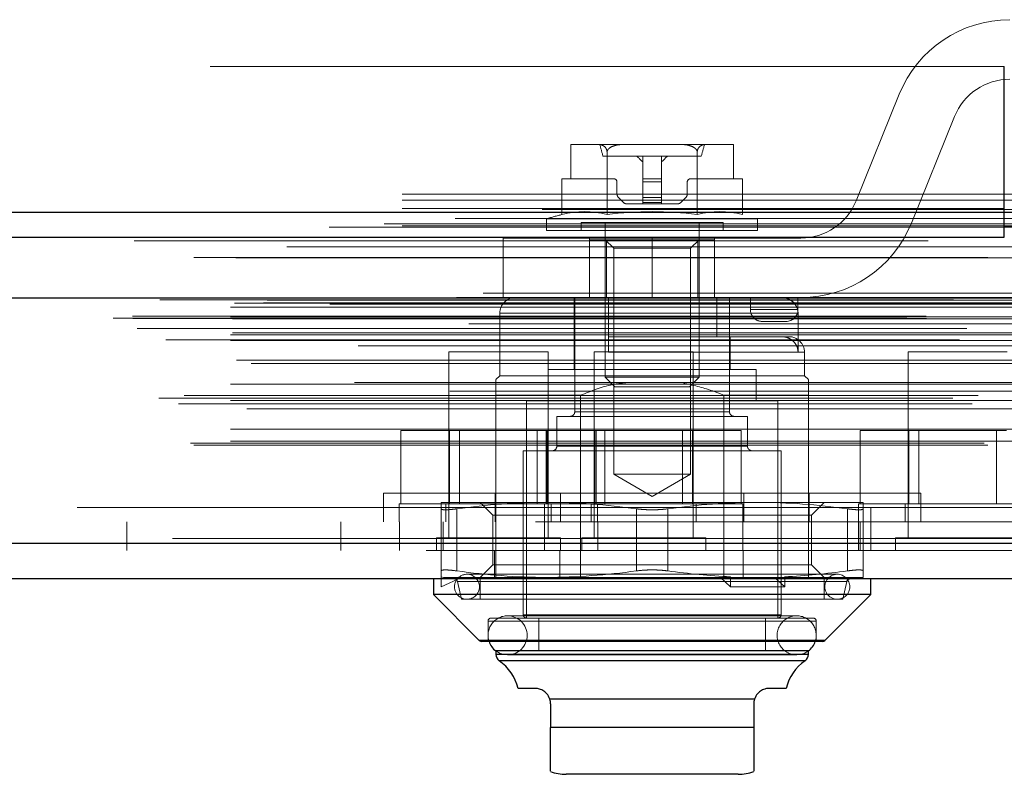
# Model space of a CAD drawing. Header units: inches. Extents: x 0.2 to 10.8, y 0.2 to 8.2.
# Tile 132 of 176: x 4.7437 to 4.8678, y 6.6413 to 6.7363. Entities that reach past the tile are written whole.
import ezdxf

# ---------------------------------------------------------------- set-up
doc = ezdxf.new("R2010")
doc.units = ezdxf.units.IN
doc.header["$MEASUREMENT"] = 0
doc.linetypes.add('HIDDEN', pattern=[0.07500000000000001, 0.05, -0.025])

msp = doc.modelspace()

# ---------------------------------------------------------------- linework, layer by layer
at = {"color": 7, "linetype": 'HIDDEN', "lineweight": 18}
for p, q in [((4.867725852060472, 6.730473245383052), (3.191925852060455, 6.730473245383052)), ((4.867680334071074, 6.714373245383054), (4.867680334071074, 6.730473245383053)), ((4.867725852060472, 6.730473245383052), (4.867725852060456, 6.714373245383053)), ((4.854530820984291, 6.726973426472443), (4.849097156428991, 6.713537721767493)), ((4.856050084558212, 6.710725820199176), (4.861483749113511, 6.724161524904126)), ((4.813166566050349, 6.720640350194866), (4.813166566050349, 6.71631025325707)), ((4.813220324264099, 6.720640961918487), (4.813201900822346, 6.720640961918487)), ((4.813220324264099, 6.720640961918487), (4.813201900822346, 6.720640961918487)), ((4.813220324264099, 6.720640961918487), (4.813201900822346, 6.720640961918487)), ((4.816522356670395, 6.720640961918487), (4.813220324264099, 6.720640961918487)), ((4.820093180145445, 6.720640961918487), (4.816522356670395, 6.720640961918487)), ((4.826697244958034, 6.720640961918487), (4.820093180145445, 6.720640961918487)), ((4.830268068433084, 6.720640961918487), (4.826697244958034, 6.720640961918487)), ((4.833570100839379, 6.720640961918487), (4.830268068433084, 6.720640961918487)), ((4.833588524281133, 6.720640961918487), (4.833570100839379, 6.720640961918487)), ((4.833588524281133, 6.720640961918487), (4.833570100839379, 6.720640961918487)), ((4.833588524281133, 6.720640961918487), (4.833570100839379, 6.720640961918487)), ((4.83362385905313, 6.71631025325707), (4.83362385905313, 6.720640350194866)), ((4.829585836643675, 6.719164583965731), (4.817204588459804, 6.719164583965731)), ((4.817712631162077, 6.711812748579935), (4.817712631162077, 6.719694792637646)), ((4.822214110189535, 6.719164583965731), (4.822214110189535, 6.71631025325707)), ((4.824576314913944, 6.719164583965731), (4.824576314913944, 6.71631025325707)), ((4.829077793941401, 6.711812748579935), (4.829077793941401, 6.719694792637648)), ((4.812030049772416, 6.711812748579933), (4.812030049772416, 6.71631025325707)), ((4.813166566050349, 6.71631025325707), (4.812030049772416, 6.71631025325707)), ((4.81857237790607, 6.71631025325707), (4.813166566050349, 6.71631025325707)), ((4.818966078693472, 6.714389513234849), (4.818966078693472, 6.715916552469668)), ((4.822214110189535, 6.71631025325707), (4.824576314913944, 6.71631025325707)), ((4.822214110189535, 6.71631025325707), (4.822214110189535, 6.715916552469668)), ((4.822214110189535, 6.715916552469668), (4.824576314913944, 6.715916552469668)), ((4.822214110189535, 6.715916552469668), (4.824576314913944, 6.715916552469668)), ((4.822214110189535, 6.715916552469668), (4.824576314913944, 6.715916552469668)), ((4.822214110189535, 6.715916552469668), (4.824576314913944, 6.715916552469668)), ((4.822214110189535, 6.715916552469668), (4.824576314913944, 6.715916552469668)), ((4.822214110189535, 6.715916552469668), (4.822214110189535, 6.714389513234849)), ((4.822214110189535, 6.715916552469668), (4.824576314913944, 6.715916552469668)), ((4.824576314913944, 6.71631025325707), (4.824576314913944, 6.715916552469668)), ((4.824576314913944, 6.715916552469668), (4.824576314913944, 6.714389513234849)), ((4.827824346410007, 6.715916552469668), (4.827824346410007, 6.714389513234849)), ((4.83362385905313, 6.71631025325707), (4.828218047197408, 6.71631025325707)), ((4.834760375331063, 6.71631025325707), (4.83362385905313, 6.71631025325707)), ((4.834760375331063, 6.711812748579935), (4.834760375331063, 6.71631025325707)), ((3.191925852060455, 6.714373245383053), (4.867725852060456, 6.714373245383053)), ((3.191925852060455, 6.714373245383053), (4.867725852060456, 6.714373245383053)), ((3.191971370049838, 6.714373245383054), (4.867680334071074, 6.714373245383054)), ((3.191971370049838, 6.714373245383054), (4.867680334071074, 6.714373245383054)), ((3.191971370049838, 6.714373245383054), (4.867680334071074, 6.714373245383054)), ((3.191971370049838, 6.714373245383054), (4.867680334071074, 6.714373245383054)), ((4.822214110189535, 6.714389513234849), (4.824576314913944, 6.714389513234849)), ((4.822214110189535, 6.714389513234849), (4.824576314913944, 6.714389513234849)), ((4.822214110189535, 6.714389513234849), (4.824576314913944, 6.714389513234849)), ((4.822214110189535, 6.714389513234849), (4.824576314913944, 6.714389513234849)), ((4.822214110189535, 6.714389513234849), (4.822214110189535, 6.713971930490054)), ((4.822214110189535, 6.714389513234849), (4.824576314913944, 6.714389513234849)), ((4.822214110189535, 6.714389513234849), (4.824576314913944, 6.714389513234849)), ((4.824576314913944, 6.714389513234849), (4.824576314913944, 6.713971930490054)), ((4.867680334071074, 6.708973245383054), (4.867680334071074, 6.714373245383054)), ((4.867680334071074, 6.714373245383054), (4.869180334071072, 6.714373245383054)), ((4.867725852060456, 6.714373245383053), (4.867725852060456, 6.713612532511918)), ((3.191925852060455, 6.713612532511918), (4.867725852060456, 6.713612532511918)), ((4.819777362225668, 6.713333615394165), (4.819139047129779, 6.713971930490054)), ((4.822214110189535, 6.713160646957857), (4.820194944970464, 6.713160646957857)), ((4.822214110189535, 6.713971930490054), (4.824576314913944, 6.713971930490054)), ((4.822214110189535, 6.713971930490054), (4.824576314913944, 6.713971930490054)), ((4.822214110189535, 6.713971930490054), (4.824576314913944, 6.713971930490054)), ((4.822214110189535, 6.713971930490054), (4.824576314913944, 6.713971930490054)), ((4.822214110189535, 6.713971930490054), (4.824576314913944, 6.713971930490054)), ((4.822214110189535, 6.713971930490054), (4.822214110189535, 6.713333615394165)), ((4.822214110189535, 6.713971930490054), (4.824576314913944, 6.713971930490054)), ((4.822214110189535, 6.713333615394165), (4.824576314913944, 6.713333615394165)), ((4.822214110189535, 6.713333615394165), (4.824576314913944, 6.713333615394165)), ((4.822214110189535, 6.713333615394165), (4.824576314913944, 6.713333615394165)), ((4.822214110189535, 6.713333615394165), (4.824576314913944, 6.713333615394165)), ((4.822214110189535, 6.713333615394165), (4.824576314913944, 6.713333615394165)), ((4.822214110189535, 6.713333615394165), (4.822214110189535, 6.713160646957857)), ((4.822214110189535, 6.713333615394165), (4.824576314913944, 6.713333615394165)), ((4.822214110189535, 6.713160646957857), (4.824576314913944, 6.713160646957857)), ((4.824576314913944, 6.713971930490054), (4.824576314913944, 6.713333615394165)), ((4.824576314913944, 6.713333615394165), (4.824576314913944, 6.713160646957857)), ((4.826595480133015, 6.713160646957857), (4.824576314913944, 6.713160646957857)), ((4.827651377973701, 6.713971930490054), (4.827013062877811, 6.713333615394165)), ((4.867725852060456, 6.713612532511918), (4.911137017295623, 6.713612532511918)), ((4.867725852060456, 6.712091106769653), (4.867725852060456, 6.713612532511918)), ((3.191925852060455, 6.712573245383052), (4.867725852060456, 6.712573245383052)), ((4.889617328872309, 6.710659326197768), (3.170028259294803, 6.710659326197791)), ((3.191925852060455, 6.710402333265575), (4.867725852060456, 6.710402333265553)), ((4.836682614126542, 6.711279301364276), (4.810107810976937, 6.711279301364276)), ((4.810107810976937, 6.711279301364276), (4.810107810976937, 6.709814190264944)), ((4.832351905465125, 6.710798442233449), (4.814438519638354, 6.710798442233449)), ((4.814438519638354, 6.710798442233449), (4.814438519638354, 6.709814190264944)), ((4.817489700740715, 6.710798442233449), (4.817489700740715, 6.691336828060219)), ((4.829300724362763, 6.691336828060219), (4.829300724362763, 6.710798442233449)), ((4.832351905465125, 6.709814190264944), (4.832351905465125, 6.710798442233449)), ((4.836682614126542, 6.709814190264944), (4.836682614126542, 6.711279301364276)), ((4.882701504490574, 6.710225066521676), (3.176928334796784, 6.710225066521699)), ((4.836682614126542, 6.709814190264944), (4.810107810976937, 6.709814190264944)), ((4.823394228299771, 6.70884962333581), (4.804644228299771, 6.70884962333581)), ((4.804644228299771, 6.70884962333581), (4.804644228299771, 6.701349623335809)), ((4.815519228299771, 6.70134962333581), (4.815519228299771, 6.70884962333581)), ((4.817655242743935, 6.708633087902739), (4.815521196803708, 6.708633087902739)), ((4.815521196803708, 6.708633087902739), (4.815521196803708, 6.70134962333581)), ((4.817489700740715, 6.708633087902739), (4.818555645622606, 6.707567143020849)), ((4.817655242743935, 6.708633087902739), (4.817655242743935, 6.70134962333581)), ((4.829135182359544, 6.708633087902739), (4.817655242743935, 6.708633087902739)), ((4.823394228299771, 6.701349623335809), (4.823394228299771, 6.70884962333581)), ((4.823394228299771, 6.701349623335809), (4.823394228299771, 6.70884962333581)), ((4.823394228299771, 6.701349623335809), (4.823394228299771, 6.70884962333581)), ((4.823394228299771, 6.701349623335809), (4.823394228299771, 6.70884962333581)), ((4.823394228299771, 6.701349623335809), (4.823394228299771, 6.70884962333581)), ((4.823394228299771, 6.701349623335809), (4.823394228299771, 6.70884962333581)), ((4.84214422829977, 6.70884962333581), (4.823394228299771, 6.70884962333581)), ((4.828234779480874, 6.707567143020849), (4.829300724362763, 6.708633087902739)), ((4.829135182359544, 6.708633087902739), (4.829135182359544, 6.70134962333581)), ((4.831269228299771, 6.708633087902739), (4.829135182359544, 6.708633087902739)), ((4.831269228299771, 6.70134962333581), (4.831269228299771, 6.70884962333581)), ((3.177366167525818, 6.70774893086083), (4.88227773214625, 6.707748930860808)), ((4.823395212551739, 6.707567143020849), (4.818555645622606, 6.707567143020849)), ((4.818555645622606, 6.707567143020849), (4.818555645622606, 6.679107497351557)), ((4.828234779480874, 6.707567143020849), (4.823395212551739, 6.707567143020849)), ((4.828234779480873, 6.679107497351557), (4.828234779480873, 6.707567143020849)), ((4.902129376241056, 6.701916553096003), (3.157514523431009, 6.701916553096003)), ((3.160780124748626, 6.701336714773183), (4.898863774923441, 6.70133671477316)), ((4.898737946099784, 6.701352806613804), (3.160905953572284, 6.701352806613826)), ((3.161358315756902, 6.701065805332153), (4.898285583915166, 6.70106580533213)), ((3.161358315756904, 6.701065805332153), (4.898285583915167, 6.70106580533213)), ((3.170800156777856, 6.700663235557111), (4.888843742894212, 6.700663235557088)), ((3.170800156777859, 6.700663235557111), (4.888843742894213, 6.700663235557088)), ((3.174448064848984, 6.700705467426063), (4.885195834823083, 6.70070546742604)), ((3.174448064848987, 6.700705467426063), (4.885195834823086, 6.70070546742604)), ((3.174911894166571, 6.701033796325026), (4.884732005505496, 6.701033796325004)), ((3.174911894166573, 6.701033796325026), (4.884732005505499, 6.701033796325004)), ((3.182813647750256, 6.700516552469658), (4.876863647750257, 6.700516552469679)), ((4.823394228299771, 6.701349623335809), (4.804644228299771, 6.70134962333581)), ((4.8135526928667, 6.70134962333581), (4.8135526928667, 6.692294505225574)), ((4.81365111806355, 6.70134962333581), (4.81365111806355, 6.686979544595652)), ((4.817883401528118, 6.70134962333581), (4.817883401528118, 6.696428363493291)), ((4.823394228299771, 6.701349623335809), (4.84214422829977, 6.70134962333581)), ((4.831549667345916, 6.70134962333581), (4.831549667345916, 6.696428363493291)), ((4.833139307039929, 6.686979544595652), (4.833139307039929, 6.70134962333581)), ((4.835769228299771, 6.699849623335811), (4.835769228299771, 6.70134962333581)), ((4.84176922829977, 6.699849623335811), (4.84176922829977, 6.70134962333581)), ((3.170300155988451, 6.700157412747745), (4.889343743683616, 6.700157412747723)), ((3.170300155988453, 6.700157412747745), (4.889343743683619, 6.700157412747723)), ((4.804202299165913, 6.699381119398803), (4.804202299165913, 6.69150710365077)), ((4.84177965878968, 6.699381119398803), (4.804292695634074, 6.699381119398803)), ((4.84177965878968, 6.699381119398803), (4.804292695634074, 6.699381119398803)), ((4.84177965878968, 6.699381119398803), (4.804292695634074, 6.699381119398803)), ((4.835769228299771, 6.699849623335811), (4.84176922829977, 6.699849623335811)), ((4.84176922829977, 6.699849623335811), (4.835769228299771, 6.699849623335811)), ((4.835769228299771, 6.699849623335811), (4.84176922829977, 6.699849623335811)), ((4.84176922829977, 6.699849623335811), (4.835769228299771, 6.699849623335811)), ((4.835769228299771, 6.699849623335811), (4.84176922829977, 6.699849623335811)), ((4.84176922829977, 6.699849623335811), (4.835769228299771, 6.699849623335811)), ((4.84177965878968, 6.699381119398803), (4.84177965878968, 6.694459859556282)), ((3.155489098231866, 6.698756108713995), (4.904154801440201, 6.698756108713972)), ((3.155489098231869, 6.698756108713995), (4.904154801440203, 6.698756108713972)), ((3.157916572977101, 6.699011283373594), (4.901727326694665, 6.699011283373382)), ((3.157970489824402, 6.698705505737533), (4.901673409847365, 6.69870550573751)), ((4.900322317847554, 6.698042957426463), (3.159314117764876, 6.698042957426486)), ((3.170300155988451, 6.698913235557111), (4.889343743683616, 6.698913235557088)), ((3.170300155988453, 6.698913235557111), (4.889343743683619, 6.698913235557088)), ((3.170550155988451, 6.698663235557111), (4.889093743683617, 6.698663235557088)), ((4.837269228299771, 6.69834962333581), (4.840269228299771, 6.69834962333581)), ((3.158530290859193, 6.697473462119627), (4.901113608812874, 6.697473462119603)), ((3.163058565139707, 6.697454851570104), (4.89658533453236, 6.697454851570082)), ((3.170300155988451, 6.696663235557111), (4.889343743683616, 6.696663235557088)), ((3.170300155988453, 6.696663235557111), (4.889343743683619, 6.696663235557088)), ((3.170550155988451, 6.69691323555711), (4.889093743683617, 6.696913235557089)), ((3.162113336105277, 6.696033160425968), (4.897522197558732, 6.696033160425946)), ((3.170300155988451, 6.695959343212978), (4.889343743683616, 6.695959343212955)), ((4.817883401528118, 6.696428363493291), (4.831549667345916, 6.696428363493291)), ((4.839713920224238, 6.696428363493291), (4.831549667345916, 6.696428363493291)), ((4.833237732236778, 6.692294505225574), (4.833237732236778, 6.696428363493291)), ((4.840619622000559, 6.696428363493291), (4.839713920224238, 6.696428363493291)), ((4.886344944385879, 6.695290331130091), (3.173300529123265, 6.695290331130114)), ((4.810280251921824, 6.694516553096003), (4.797780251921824, 6.694516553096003)), ((4.797780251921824, 6.694516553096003), (4.797780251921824, 6.671079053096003)), ((4.810280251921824, 6.671079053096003), (4.810280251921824, 6.694516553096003)), ((4.828580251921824, 6.694516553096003), (4.816080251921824, 6.694516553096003)), ((4.816080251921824, 6.694516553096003), (4.816080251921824, 6.671079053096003)), ((4.817883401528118, 6.694459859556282), (4.842500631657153, 6.694459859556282)), ((4.817883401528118, 6.694459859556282), (4.842500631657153, 6.694459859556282)), ((4.817883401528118, 6.694459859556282), (4.842500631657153, 6.694459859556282)), ((4.828580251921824, 6.671079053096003), (4.828580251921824, 6.694516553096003)), ((4.842588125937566, 6.69150710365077), (4.842588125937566, 6.694459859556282)), ((4.868130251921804, 6.694516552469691), (4.855630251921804, 6.69451655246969)), ((4.855630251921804, 6.69451655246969), (4.855630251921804, 6.67107905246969)), ((3.171040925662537, 6.693456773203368), (4.888620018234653, 6.693456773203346)), ((3.172877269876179, 6.693051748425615), (4.886766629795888, 6.693051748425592)), ((3.172877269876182, 6.693051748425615), (4.886766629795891, 6.693051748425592)), ((4.836485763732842, 6.692294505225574), (4.810304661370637, 6.692294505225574)), ((4.810304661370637, 6.692294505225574), (4.810304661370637, 6.688357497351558)), ((4.836485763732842, 6.688357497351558), (4.836485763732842, 6.692294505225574)), ((3.170300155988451, 6.690456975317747), (4.889343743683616, 6.690456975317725)), ((4.88588481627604, 6.690647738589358), (3.173764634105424, 6.690647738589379)), ((4.804202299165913, 6.69150710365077), (4.803710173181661, 6.691014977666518)), ((4.842588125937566, 6.69150710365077), (4.804202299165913, 6.69150710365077)), ((4.829300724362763, 6.691336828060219), (4.817489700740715, 6.691336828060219)), ((4.817489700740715, 6.691336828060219), (4.81869737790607, 6.690129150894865)), ((4.828093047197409, 6.690129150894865), (4.829300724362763, 6.691336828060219)), ((4.843080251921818, 6.691014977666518), (4.842588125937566, 6.69150710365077)), ((4.897908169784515, 6.689543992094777), (3.16174210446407, 6.6895439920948)), ((4.828093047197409, 6.690129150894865), (4.81869737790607, 6.690129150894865)), ((3.161268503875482, 6.688668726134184), (4.898375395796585, 6.688668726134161)), ((3.1637127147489, 6.687967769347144), (4.895954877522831, 6.687967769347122)), ((3.164449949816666, 6.68901931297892), (4.895193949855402, 6.689019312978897)), ((3.170300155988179, 6.688389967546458), (4.889343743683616, 6.688389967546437)), ((3.170851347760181, 6.688385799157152), (4.888792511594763, 6.688385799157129)), ((4.803710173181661, 6.689046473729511), (4.803710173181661, 6.665916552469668)), ((4.814374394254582, 6.689046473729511), (4.803710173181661, 6.689046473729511)), ((4.839241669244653, 6.688357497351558), (4.807548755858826, 6.688357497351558)), ((4.807548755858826, 6.688357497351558), (4.807548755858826, 6.660995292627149)), ((4.814374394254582, 6.689046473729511), (4.814374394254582, 6.665916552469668)), ((4.832416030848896, 6.689046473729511), (4.832416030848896, 6.665916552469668)), ((4.843080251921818, 6.689046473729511), (4.832416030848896, 6.689046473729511)), ((4.839241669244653, 6.660995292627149), (4.839241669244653, 6.688357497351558)), ((4.843080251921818, 6.689046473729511), (4.843080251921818, 6.669516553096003)), ((3.172319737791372, 6.687354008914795), (4.887324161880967, 6.687354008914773)), ((4.813673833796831, 6.686979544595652), (4.833116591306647, 6.686979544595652)), ((4.813673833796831, 6.686979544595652), (4.833116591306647, 6.686979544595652)), ((4.813673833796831, 6.686979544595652), (4.833116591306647, 6.686979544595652)), ((4.835403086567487, 6.686388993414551), (4.811387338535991, 6.686388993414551)), ((4.811387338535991, 6.686388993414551), (4.811387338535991, 6.682648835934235)), ((4.835403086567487, 6.682648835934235), (4.835403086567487, 6.686388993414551)), ((3.170300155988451, 6.684769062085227), (4.889343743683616, 6.684769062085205)), ((4.791732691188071, 6.675366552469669), (4.791732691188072, 6.684616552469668)), ((4.797881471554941, 6.684616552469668), (4.791732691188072, 6.684616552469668)), ((4.79788147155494, 6.675366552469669), (4.797881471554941, 6.684616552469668)), ((4.81017903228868, 6.684616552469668), (4.797881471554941, 6.684616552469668)), ((4.79913275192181, 6.684616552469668), (4.799132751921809, 6.675366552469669)), ((4.80892775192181, 6.675366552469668), (4.808927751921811, 6.684616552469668)), ((4.810032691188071, 6.675366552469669), (4.810032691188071, 6.684616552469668)), ((4.810179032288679, 6.675366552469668), (4.81017903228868, 6.684616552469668)), ((4.816327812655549, 6.684616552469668), (4.81017903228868, 6.684616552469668)), ((4.81618147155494, 6.675366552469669), (4.816181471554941, 6.684616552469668)), ((4.816327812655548, 6.675366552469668), (4.816327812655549, 6.684616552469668)), ((4.82847903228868, 6.684616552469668), (4.816327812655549, 6.684616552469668)), ((4.81743275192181, 6.684616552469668), (4.817432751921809, 6.675366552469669)), ((4.82722775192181, 6.675366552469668), (4.82722775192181, 6.684616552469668)), ((4.82847903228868, 6.675366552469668), (4.82847903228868, 6.684616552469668)), ((4.834627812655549, 6.684616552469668), (4.82847903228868, 6.684616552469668)), ((4.834627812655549, 6.675366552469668), (4.834627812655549, 6.684616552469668)), ((4.84958269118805, 6.675366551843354), (4.84958269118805, 6.684616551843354)), ((4.855731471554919, 6.684616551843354), (4.84958269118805, 6.684616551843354)), ((4.855731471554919, 6.675366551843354), (4.855731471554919, 6.684616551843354)), ((4.868029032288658, 6.684616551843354), (4.855731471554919, 6.684616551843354)), ((4.856982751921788, 6.684616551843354), (4.856982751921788, 6.675366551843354)), ((4.866777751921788, 6.675366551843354), (4.866777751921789, 6.684616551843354)), ((3.165231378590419, 6.68300915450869), (4.894412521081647, 6.683009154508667)), ((3.170300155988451, 6.683249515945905), (4.889343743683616, 6.683249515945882)), ((3.170300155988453, 6.683249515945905), (4.889343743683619, 6.683249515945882)), ((3.165669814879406, 6.682749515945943), (4.893974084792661, 6.682749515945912)), ((4.839635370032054, 6.682058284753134), (4.807155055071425, 6.682058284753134)), ((4.807155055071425, 6.682058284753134), (4.807155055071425, 6.66138899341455)), ((4.811474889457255, 6.682648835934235), (4.835315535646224, 6.682648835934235)), ((4.811474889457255, 6.682648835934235), (4.835315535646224, 6.682648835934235)), ((4.811474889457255, 6.682648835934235), (4.835315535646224, 6.682648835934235)), ((4.839635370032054, 6.66138899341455), (4.839635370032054, 6.682058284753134)), ((4.828234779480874, 6.679107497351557), (4.818555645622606, 6.679107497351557)), ((4.818555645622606, 6.679107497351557), (4.823395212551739, 6.67631337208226)), ((4.823395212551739, 6.67631337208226), (4.828234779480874, 6.679107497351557)), ((4.789545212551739, 6.676716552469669), (4.85724521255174, 6.676716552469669)), ((4.789545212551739, 6.676716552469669), (4.789545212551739, 6.673116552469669)), ((4.810107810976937, 6.675562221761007), (4.796820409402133, 6.675562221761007)), ((4.801741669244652, 6.675562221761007), (4.803340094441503, 6.673963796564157)), ((4.803620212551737, 6.676716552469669), (4.803620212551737, 6.673116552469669)), ((4.836682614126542, 6.675562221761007), (4.810107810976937, 6.675562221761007)), ((4.811845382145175, 6.676716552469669), (4.811845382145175, 6.673116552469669)), ((4.834945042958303, 6.676716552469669), (4.834945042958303, 6.673116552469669)), ((4.849970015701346, 6.675562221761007), (4.836682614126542, 6.675562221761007)), ((4.843170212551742, 6.676716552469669), (4.843170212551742, 6.673116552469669)), ((4.843450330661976, 6.673963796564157), (4.845048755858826, 6.675562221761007)), ((4.85724521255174, 6.673116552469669), (4.85724521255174, 6.676716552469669)), ((3.208713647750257, 6.674916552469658), (4.850963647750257, 6.674916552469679)), ((3.208713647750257, 6.674916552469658), (4.850963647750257, 6.674916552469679)), ((4.850963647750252, 6.674916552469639), (3.208713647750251, 6.67491655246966)), ((4.850963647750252, 6.674916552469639), (3.208713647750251, 6.67491655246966)), ((4.816530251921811, 6.675366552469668), (4.79153025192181, 6.675366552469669)), ((4.79153025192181, 6.675366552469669), (4.79153025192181, 6.673116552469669)), ((4.796820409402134, 6.666927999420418), (4.796820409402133, 6.674747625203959)), ((4.79740525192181, 6.675366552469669), (4.79740525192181, 6.673116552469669)), ((4.798788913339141, 6.666927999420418), (4.798788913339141, 6.674747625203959)), ((4.79878891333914, 6.666927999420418), (4.79878891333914, 6.674747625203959)), ((4.798788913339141, 6.666927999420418), (4.798788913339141, 6.674747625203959)), ((4.79878891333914, 6.666927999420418), (4.79878891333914, 6.674747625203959)), ((4.798788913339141, 6.666927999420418), (4.798788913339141, 6.674747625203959)), ((4.79878891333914, 6.666927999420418), (4.79878891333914, 6.674747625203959)), ((4.80983025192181, 6.675366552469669), (4.80983025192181, 6.673116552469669)), ((4.81065525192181, 6.673116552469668), (4.81065525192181, 6.675366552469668)), ((4.815705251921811, 6.675366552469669), (4.815705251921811, 6.673116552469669)), ((4.83483025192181, 6.675366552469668), (4.816530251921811, 6.675366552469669)), ((4.81653025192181, 6.673116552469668), (4.816530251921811, 6.675366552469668)), ((4.821426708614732, 6.666927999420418), (4.821426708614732, 6.674747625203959)), ((4.821426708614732, 6.666927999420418), (4.821426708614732, 6.674747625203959)), ((4.821426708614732, 6.666927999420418), (4.821426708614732, 6.674747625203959)), ((4.821426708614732, 6.666927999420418), (4.821426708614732, 6.674747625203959)), ((4.821426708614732, 6.666927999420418), (4.821426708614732, 6.674747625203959)), ((4.821426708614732, 6.666927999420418), (4.821426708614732, 6.674747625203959)), ((4.825363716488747, 6.666927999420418), (4.825363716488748, 6.674747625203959)), ((4.825363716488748, 6.666927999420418), (4.825363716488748, 6.674747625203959)), ((4.825363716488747, 6.666927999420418), (4.825363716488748, 6.674747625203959)), ((4.825363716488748, 6.666927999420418), (4.825363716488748, 6.674747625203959)), ((4.825363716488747, 6.666927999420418), (4.825363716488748, 6.674747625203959)), ((4.825363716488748, 6.666927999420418), (4.825363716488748, 6.674747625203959)), ((4.82895525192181, 6.673116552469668), (4.82895525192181, 6.675366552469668)), ((4.83483025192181, 6.673116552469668), (4.83483025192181, 6.675366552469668)), ((4.848001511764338, 6.666927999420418), (4.848001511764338, 6.674747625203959)), ((4.848001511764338, 6.666927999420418), (4.848001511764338, 6.674747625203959)), ((4.848001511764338, 6.666927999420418), (4.848001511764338, 6.674747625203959)), ((4.848001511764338, 6.666927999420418), (4.848001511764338, 6.674747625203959)), ((4.848001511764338, 6.666927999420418), (4.848001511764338, 6.674747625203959)), ((4.848001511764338, 6.666927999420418), (4.848001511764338, 6.674747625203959)), ((4.874380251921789, 6.675366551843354), (4.849380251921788, 6.675366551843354)), ((4.849380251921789, 6.675366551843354), (4.849380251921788, 6.673116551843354)), ((4.849970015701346, 6.666927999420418), (4.849970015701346, 6.674747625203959)), ((4.850963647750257, 6.674916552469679), (4.850963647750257, 6.669516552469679)), ((4.850963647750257, 6.674916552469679), (4.876863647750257, 6.674916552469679)), ((4.855255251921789, 6.675366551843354), (4.855255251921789, 6.673116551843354)), ((3.208713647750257, 6.673116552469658), (4.850963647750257, 6.673116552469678)), ((4.757213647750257, 6.673116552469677), (4.757213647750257, 6.669516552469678)), ((4.78418025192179, 6.673116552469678), (4.78418025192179, 6.669516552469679)), ((4.791563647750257, 6.673116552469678), (4.791563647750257, 6.669516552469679)), ((4.79708025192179, 6.673116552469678), (4.79708025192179, 6.669516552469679)), ((4.833422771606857, 6.673963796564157), (4.803340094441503, 6.673963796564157)), ((4.803340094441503, 6.673963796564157), (4.803340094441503, 6.667711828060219)), ((4.809830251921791, 6.673116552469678), (4.809830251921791, 6.669516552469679)), ((4.816563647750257, 6.669516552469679), (4.816563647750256, 6.673116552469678)), ((4.843450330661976, 6.673963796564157), (4.833422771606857, 6.673963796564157)), ((4.83483025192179, 6.66951655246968), (4.83483025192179, 6.67311655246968)), ((4.843450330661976, 6.667711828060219), (4.843450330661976, 6.673963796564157)), ((4.849380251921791, 6.67311655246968), (4.849380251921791, 6.66951655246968)), ((4.849580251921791, 6.66951655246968), (4.849580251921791, 6.67311655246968)), ((4.877930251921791, 6.67311655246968), (4.850963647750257, 6.67311655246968)), ((4.896678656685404, 6.671003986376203), (3.16296524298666, 6.671003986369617)), ((3.16296524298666, 6.671003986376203), (4.896678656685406, 6.671003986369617)), ((4.811842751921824, 6.671079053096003), (4.796217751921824, 6.671079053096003)), ((4.796217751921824, 6.671079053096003), (4.796217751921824, 6.669516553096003)), ((4.811842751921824, 6.669516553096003), (4.811842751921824, 6.671079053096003)), ((4.830142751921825, 6.671079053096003), (4.814517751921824, 6.671079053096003)), ((4.814517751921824, 6.671079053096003), (4.814517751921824, 6.669516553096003)), ((4.830142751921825, 6.669516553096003), (4.830142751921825, 6.671079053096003)), ((4.869692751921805, 6.671079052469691), (4.854067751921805, 6.67107905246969)), ((4.854067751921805, 6.67107905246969), (4.854067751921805, 6.669516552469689)), ((3.162965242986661, 6.670378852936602), (4.896678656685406, 6.670378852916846)), ((4.894911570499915, 6.669516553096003), (3.164732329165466, 6.669516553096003)), ((4.803530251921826, 6.669516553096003), (4.803530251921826, 6.665916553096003)), ((4.811755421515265, 6.669516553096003), (4.811755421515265, 6.665916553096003)), ((4.834855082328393, 6.669516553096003), (4.834855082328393, 6.665916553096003)), ((4.843080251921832, 6.669516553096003), (4.843080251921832, 6.665916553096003)), ((4.803340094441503, 6.667711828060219), (4.801741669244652, 6.666113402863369)), ((4.833422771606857, 6.667711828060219), (4.803340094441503, 6.667711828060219)), ((4.843450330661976, 6.667711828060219), (4.833422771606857, 6.667711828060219)), ((4.845048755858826, 6.666113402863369), (4.843450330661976, 6.667711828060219)), ((4.796820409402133, 6.666191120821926), (4.797113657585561, 6.666113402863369)), ((4.796820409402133, 6.666191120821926), (4.796820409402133, 6.664932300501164)), ((4.796820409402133, 6.664932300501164), (4.799378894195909, 6.666113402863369)), ((4.810107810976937, 6.666113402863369), (4.797113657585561, 6.666113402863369)), ((4.846721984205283, 6.666507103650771), (4.800068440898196, 6.666507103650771)), ((4.801741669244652, 6.665916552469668), (4.801741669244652, 6.663357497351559)), ((4.833126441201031, 6.666113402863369), (4.810107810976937, 6.666113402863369)), ((4.831993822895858, 6.666113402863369), (4.833273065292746, 6.664932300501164)), ((4.833273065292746, 6.666191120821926), (4.833126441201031, 6.666113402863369)), ((4.833126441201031, 6.666113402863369), (4.838812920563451, 6.666113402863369)), ((4.833273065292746, 6.664932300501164), (4.833273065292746, 6.666191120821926)), ((4.838812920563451, 6.666113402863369), (4.84009216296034, 6.664932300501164)), ((4.839945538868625, 6.666113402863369), (4.838812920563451, 6.666113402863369)), ((4.84009216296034, 6.666191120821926), (4.839945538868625, 6.666113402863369)), ((4.849970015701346, 6.666113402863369), (4.839945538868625, 6.666113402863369)), ((4.84009216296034, 6.664932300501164), (4.84009216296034, 6.666191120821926)), ((4.845048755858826, 6.663357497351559), (4.845048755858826, 6.665916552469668)), ((4.798859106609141, 6.665611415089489), (4.799379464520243, 6.663357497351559)), ((4.798881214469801, 6.665611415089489), (4.847909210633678, 6.665611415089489)), ((4.798881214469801, 6.665611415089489), (4.847909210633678, 6.665611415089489)), ((4.798881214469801, 6.665611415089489), (4.847909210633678, 6.665611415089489)), ((4.84009216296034, 6.664932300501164), (4.833273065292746, 6.664932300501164)), ((4.847410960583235, 6.663357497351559), (4.847931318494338, 6.665611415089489)), ((4.847410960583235, 6.663357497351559), (4.799379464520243, 6.663357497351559)), ((4.843670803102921, 6.660995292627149), (4.803119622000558, 6.660995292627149)), ((4.841603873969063, 6.661272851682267), (4.805186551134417, 6.661272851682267)), ((4.807244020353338, 6.66138899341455), (4.839546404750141, 6.66138899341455)), ((4.807244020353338, 6.66138899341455), (4.839546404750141, 6.66138899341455)), ((4.807244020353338, 6.66138899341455), (4.839546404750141, 6.66138899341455)), ((4.809123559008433, 6.660995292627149), (4.809123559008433, 6.656861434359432)), ((4.837666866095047, 6.656861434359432), (4.837666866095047, 6.660995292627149)), ((4.802725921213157, 6.660601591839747), (4.802725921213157, 6.658042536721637)), ((4.802814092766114, 6.660601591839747), (4.843976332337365, 6.660601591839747)), ((4.802814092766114, 6.660601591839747), (4.843976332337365, 6.660601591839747)), ((4.802814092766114, 6.660601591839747), (4.843976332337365, 6.660601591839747)), ((4.844064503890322, 6.658042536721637), (4.844064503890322, 6.660601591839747)), ((4.801626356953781, 6.658157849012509), (4.823395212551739, 6.658157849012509)), ((4.801648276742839, 6.658157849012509), (4.845142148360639, 6.658157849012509)), ((4.801648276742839, 6.658157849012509), (4.845142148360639, 6.658157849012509)), ((4.823395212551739, 6.658157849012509), (4.845164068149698, 6.658157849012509)), ((4.803710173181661, 6.656861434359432), (4.803710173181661, 6.656843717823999)), ((4.803710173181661, 6.65641710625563), (4.823395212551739, 6.65641710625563)), ((4.803732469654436, 6.65641710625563), (4.843057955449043, 6.65641710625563)), ((4.803732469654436, 6.65641710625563), (4.843057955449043, 6.65641710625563)), ((4.805186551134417, 6.656351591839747), (4.841603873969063, 6.656351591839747)), ((4.823395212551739, 6.65641710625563), (4.843080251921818, 6.65641710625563)), ((4.843080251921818, 6.656843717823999), (4.843080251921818, 6.656861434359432)), ((4.804131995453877, 6.655609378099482), (4.823395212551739, 6.655609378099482)), ((4.804153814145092, 6.655609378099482), (4.842636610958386, 6.655609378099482)), ((4.804153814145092, 6.655609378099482), (4.842636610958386, 6.655609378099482)), ((4.823395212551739, 6.655609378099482), (4.842658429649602, 6.655609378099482)), ((4.81050802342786, 6.650763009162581), (4.836282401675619, 6.650763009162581)), ((4.836282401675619, 6.650763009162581), (4.81050802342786, 6.650763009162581)), ((4.81050802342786, 6.650763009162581), (4.836282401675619, 6.650763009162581)), ((4.836282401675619, 6.650763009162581), (4.81050802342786, 6.650763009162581)), ((4.81050802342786, 6.650763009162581), (4.836282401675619, 6.650763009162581)), ((4.83619048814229, 6.647215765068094), (4.810599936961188, 6.647215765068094)), ((4.810599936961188, 6.647215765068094), (4.83619048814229, 6.647215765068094)), ((4.83619048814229, 6.647215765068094), (4.810599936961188, 6.647215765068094)), ((4.810599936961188, 6.647215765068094), (4.83619048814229, 6.647215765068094)), ((4.810599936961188, 6.647215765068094), (4.83619048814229, 6.647215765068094))]:
    msp.add_line(p, q, dxfattribs=at)
at = {"color": 7, "linetype": 'Continuous', "lineweight": 25}
for p, q in [((3.191925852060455, 6.712091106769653), (4.867725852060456, 6.712091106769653)), ((4.867725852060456, 6.712091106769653), (4.911137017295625, 6.712091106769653)), ((4.867725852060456, 6.708973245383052), (4.867725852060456, 6.712091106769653)), ((4.867725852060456, 6.710402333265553), (4.869175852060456, 6.710402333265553)), ((3.191925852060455, 6.708973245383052), (4.867725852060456, 6.708973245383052)), ((4.902129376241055, 6.701291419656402), (3.157514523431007, 6.701291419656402)), ((4.896678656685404, 6.670378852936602), (3.16296524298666, 6.670378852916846)), ((4.894911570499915, 6.665916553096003), (3.164732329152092, 6.665916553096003)), ((4.795836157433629, 6.665916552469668), (4.795836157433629, 6.66394804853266)), ((4.85095426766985, 6.66394804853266), (4.85095426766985, 6.665916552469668)), ((4.795836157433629, 6.66394804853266), (4.801626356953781, 6.658157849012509)), ((4.85095426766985, 6.66394804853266), (4.795836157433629, 6.66394804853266)), ((4.845164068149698, 6.658157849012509), (4.85095426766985, 6.66394804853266)), ((4.845164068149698, 6.658157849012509), (4.801626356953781, 6.658157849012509)), ((4.844885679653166, 6.658042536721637), (4.801904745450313, 6.658042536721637)), ((4.843080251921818, 6.656861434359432), (4.803710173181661, 6.656861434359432)), ((4.803710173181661, 6.656843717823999), (4.803710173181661, 6.65641710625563)), ((4.843080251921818, 6.65641710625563), (4.803710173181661, 6.65641710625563)), ((4.843080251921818, 6.65641710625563), (4.843080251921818, 6.656843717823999)), ((4.842658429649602, 6.655609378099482), (4.804131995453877, 6.655609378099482)), ((4.80863143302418, 6.652137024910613), (4.806500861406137, 6.652137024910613)), ((4.840289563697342, 6.652137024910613), (4.838158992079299, 6.652137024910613)), ((4.836282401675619, 6.650763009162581), (4.81050802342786, 6.650763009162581)), ((4.810599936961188, 6.650168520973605), (4.810599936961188, 6.647215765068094)), ((4.83619048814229, 6.650168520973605), (4.83619048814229, 6.647215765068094)), ((4.83619048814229, 6.647215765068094), (4.810599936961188, 6.647215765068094)), ((4.834221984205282, 6.64131025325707), (4.812568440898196, 6.64131025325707))]:
    msp.add_line(p, q, dxfattribs=at)
at = {"color": 7, "linetype": 'HIDDEN', "lineweight": 18, "flags": 128}
for points in [[(4.909548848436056, 6.71246392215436), (4.043744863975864, 6.712464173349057), (3.150110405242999, 6.712463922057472)], [(4.898590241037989, 6.711329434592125), (4.043744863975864, 6.711329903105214), (3.161081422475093, 6.711329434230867)], [(4.882716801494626, 6.710225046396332), (4.043744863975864, 6.710224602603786), (3.176943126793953, 6.71022504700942)], [(3.158146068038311, 6.708511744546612), (3.958643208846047, 6.708513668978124), (4.901493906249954, 6.708511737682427)], [(3.158147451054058, 6.708511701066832), (4.066379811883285, 6.7085118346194), (4.901492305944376, 6.70851170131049)], [(3.165671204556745, 6.706387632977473), (4.015903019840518, 6.706387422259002), (4.893975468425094, 6.706387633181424)], [(3.170931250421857, 6.706376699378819), (4.015903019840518, 6.706376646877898), (4.88871053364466, 6.706376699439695)], [(4.803710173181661, 6.656843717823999), (4.804244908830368, 6.65653889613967), (4.805186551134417, 6.656351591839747)], [(4.841603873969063, 6.656351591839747), (4.84254551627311, 6.65653889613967), (4.843080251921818, 6.656843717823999)]]:
    msp.add_lwpolyline(points, dxfattribs=at)
at = {"color": 7, "linetype": 'HIDDEN', "lineweight": 18}
for centre, radius, start, end in [((4.868436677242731, 6.721349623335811), 0.01500000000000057, 90, 157.9806186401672), ((4.868436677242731, 6.721349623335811), 0.007499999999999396, 90, 157.9806186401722), ((4.813219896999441, 6.718316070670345), 0.002324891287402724, 89.98947027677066, 91.31442978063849), ((4.813201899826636, 6.719620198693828), 0.001020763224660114, 89.99994411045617, 91.98369290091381), ((4.813219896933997, 6.718316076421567), 0.002324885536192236, 89.9894686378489, 91.31443141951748), ((5.835116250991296, 7.003977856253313), 1.057006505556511, 195.5486178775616, 195.6317027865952), ((3.811673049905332, 7.003978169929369), 1.057007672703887, 344.3682972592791, 344.4513820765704), ((4.833570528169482, 6.718316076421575), 0.002324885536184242, 88.68556858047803, 90.01053136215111), ((4.833570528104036, 6.718316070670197), 0.002324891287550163, 88.6855702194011, 90.01052972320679), ((4.833588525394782, 6.719620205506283), 0.001020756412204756, 88.01630047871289, 90.00006250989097), ((4.81857237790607, 6.715916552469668), 0.0003937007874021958, 0, 90), ((4.828218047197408, 6.715916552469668), 0.0003937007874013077, 90, 180), ((4.819556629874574, 6.714389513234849), 0.0005905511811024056, 180, 225.0000000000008), ((4.827233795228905, 6.714389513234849), 0.0005905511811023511, 315.0000000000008, 0), ((4.820194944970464, 6.71375119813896), 0.0005905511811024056, 225.0000000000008, 270.0000000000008), ((4.826595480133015, 6.71375119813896), 0.0005905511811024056, 270.0000000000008, 315.0000000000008), ((4.84214422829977, 6.71634962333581), 0.00750000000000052, 270.0000000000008, 337.9806186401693), ((4.82339521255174, 6.667129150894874), 0.04610629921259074, 104.2704451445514, 106.7496602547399), ((4.814871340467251, 6.700754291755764), 0.01141763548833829, 75.59046573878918, 104.4095342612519), ((4.82339521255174, 6.667129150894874), 0.04504348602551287, 82.75238514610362, 97.24761485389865), ((4.831919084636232, 6.700754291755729), 0.01141763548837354, 75.59046573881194, 104.4095342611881), ((4.84214422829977, 6.71634962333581), 0.01500000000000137, 270.0000000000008, 337.9806186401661), ((4.806170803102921, 6.699381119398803), 0.001968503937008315, 90, 180), ((4.837269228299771, 6.699849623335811), 0.001500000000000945, 180, 270.0000000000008), ((4.840269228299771, 6.699849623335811), 0.001500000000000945, 270.0000000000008, 0), ((4.840619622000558, 6.694459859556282), 0.001968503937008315, 0, 89.99999999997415), ((4.813060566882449, 6.686979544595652), 0.0005905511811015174, 269.9999999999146, 0), ((4.83372985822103, 6.686979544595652), 0.0005905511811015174, 180, 270.0000000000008), ((4.81079678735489, 6.682648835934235), 0.0005905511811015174, 270.0000000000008, 0), ((4.835993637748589, 6.682648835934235), 0.0005905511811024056, 180, 270.0000000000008), ((4.798475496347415, 6.665522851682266), 0.000393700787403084, 13.00000000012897, 90), ((4.800068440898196, 6.664932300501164), 0.001574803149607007, 90, 270.0000000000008), ((4.800068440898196, 6.664932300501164), 0.001574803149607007, 270.0000000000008, 90), ((4.846721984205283, 6.664932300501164), 0.001574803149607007, 90, 270.0000000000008), ((4.846721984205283, 6.664932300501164), 0.001574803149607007, 270.0000000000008, 90), ((4.848314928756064, 6.665522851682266), 0.000393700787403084, 90, 166.9999999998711), ((4.805186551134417, 6.658812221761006), 0.002460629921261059, 90, 198.2280527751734), ((4.80311962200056, 6.660601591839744), 0.0003937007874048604, 90.00000000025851, 179.9999999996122), ((4.805186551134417, 6.658812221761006), 0.002460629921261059, 270.0000000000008, 90), ((4.807548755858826, 6.66138899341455), 0.0003937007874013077, 180, 270.0000000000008), ((4.841603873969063, 6.658812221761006), 0.002460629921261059, 90, 270.0000000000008), ((4.839241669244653, 6.66138899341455), 0.0003937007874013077, 270.0000000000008, 0), ((4.841603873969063, 6.658812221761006), 0.002460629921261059, 341.7719472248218, 90), ((4.843670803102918, 6.660601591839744), 0.0003937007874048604, 3.877732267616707e-10, 89.99999999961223)]:
    msp.add_arc(centre, radius, start, end, dxfattribs=at)
at = {"color": 7, "linetype": 'Continuous', "lineweight": 25}
for centre, radius, start, end in [((4.801904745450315, 6.658436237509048), 0.0003937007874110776, 225.0000000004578, 269.999999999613), ((4.805186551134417, 6.658812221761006), 0.00246062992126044, 198.2280527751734, 233.1301023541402), ((4.841603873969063, 6.658812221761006), 0.002460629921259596, 306.8698976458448, 341.7719472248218), ((4.844885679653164, 6.658436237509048), 0.0003937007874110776, 270.0000000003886, 314.9999999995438), ((4.804694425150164, 6.65641710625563), 0.0009842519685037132, 180, 235.1500954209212), ((4.842095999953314, 6.65641710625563), 0.0009842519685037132, 304.8499045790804, 0), ((4.800757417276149, 6.650763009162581), 0.005905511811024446, 13.45412056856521, 55.15009542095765), ((4.846033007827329, 6.650763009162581), 0.005905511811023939, 124.8499045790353, 166.5458794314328), ((4.812568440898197, 6.647215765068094), 0.005905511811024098, 250.2500112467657, 269.9999999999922), ((4.834221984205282, 6.647215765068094), 0.005905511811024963, 270.0000000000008, 289.6081191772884)]:
    msp.add_arc(centre, radius, start, end, dxfattribs=at)
at = {"color": 7, "linetype": 'HIDDEN', "lineweight": 18}
for points, knots in [([(4.817712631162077, 6.719694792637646), (4.817708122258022, 6.719811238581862), (4.817682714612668, 6.719919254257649), (4.817611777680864, 6.720100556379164), (4.817566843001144, 6.720175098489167), (4.817422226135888, 6.720362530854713), (4.817313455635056, 6.720441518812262), (4.816980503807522, 6.720613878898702), (4.816751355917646, 6.720640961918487), (4.816522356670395, 6.720640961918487)], [0, 0, 0, 0, 0.1249999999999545, 0.1249999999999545, 0.2499999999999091, 0.2499999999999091, 0.4999999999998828, 0.4999999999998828, 1, 1, 1, 1]), ([(4.820093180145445, 6.720640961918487), (4.819635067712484, 6.720640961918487), (4.819176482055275, 6.720613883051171), (4.818510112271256, 6.720441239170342), (4.818291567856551, 6.720361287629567), (4.818005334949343, 6.720175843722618), (4.817914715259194, 6.720100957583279), (4.817772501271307, 6.719919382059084), (4.817721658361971, 6.719811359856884), (4.817712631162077, 6.719694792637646)], [0, 0, 0, 0, 0.4999999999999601, 0.4999999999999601, 0.7499999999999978, 0.7499999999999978, 0.8749999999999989, 0.8749999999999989, 1, 1, 1, 1]), ([(4.8290777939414, 6.719694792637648), (4.829068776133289, 6.719811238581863), (4.829017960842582, 6.71991925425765), (4.828876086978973, 6.720100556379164), (4.828786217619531, 6.720175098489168), (4.828496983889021, 6.720362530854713), (4.828279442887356, 6.720441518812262), (4.827613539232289, 6.720613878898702), (4.827155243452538, 6.720640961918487), (4.826697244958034, 6.720640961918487)], [0, 0, 0, 0, 0.1250000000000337, 0.1250000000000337, 0.2500000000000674, 0.2500000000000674, 0.500000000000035, 0.500000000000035, 1, 1, 1, 1]), ([(4.830268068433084, 6.720640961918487), (4.830039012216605, 6.720640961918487), (4.829809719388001, 6.720613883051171), (4.829476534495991, 6.720441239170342), (4.829367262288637, 6.720361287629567), (4.829224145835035, 6.720175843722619), (4.829178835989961, 6.720100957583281), (4.829107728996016, 6.719919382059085), (4.829082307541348, 6.719811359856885), (4.829077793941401, 6.719694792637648)], [0, 0, 0, 0, 0.5000000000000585, 0.5000000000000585, 0.7500000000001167, 0.7500000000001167, 0.8750000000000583, 0.8750000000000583, 1, 1, 1, 1]), ([(4.84177965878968, 6.699381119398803), (4.84177965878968, 6.699647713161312), (4.841723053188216, 6.69990959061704), (4.841508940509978, 6.700392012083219), (4.84135088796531, 6.70061123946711), (4.840966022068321, 6.700969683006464), (4.840736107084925, 6.701111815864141), (4.840244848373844, 6.701300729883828), (4.839980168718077, 6.70134962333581), (4.839713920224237, 6.70134962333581)], [0, 0, 0, 0, 0.25, 0.25, 0.5, 0.5, 0.75, 0.75, 1, 1, 1, 1]), ([(4.817883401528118, 6.696428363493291), (4.817883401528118, 6.696428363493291), (4.817883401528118, 6.696380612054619), (4.817883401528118, 6.696190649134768), (4.817883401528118, 6.69605013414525), (4.817883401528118, 6.695510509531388), (4.817883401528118, 6.69499355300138), (4.817883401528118, 6.694459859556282)], [0, 0, 0, 0, 0.2500000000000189, 0.2500000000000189, 0.5000000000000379, 0.5000000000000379, 1, 1, 1, 1]), ([(4.84177965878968, 6.694459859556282), (4.84177965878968, 6.694726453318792), (4.841723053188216, 6.694988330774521), (4.841508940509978, 6.6954707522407), (4.84135088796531, 6.695689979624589), (4.840966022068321, 6.696048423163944), (4.840736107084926, 6.696190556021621), (4.840244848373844, 6.696379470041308), (4.839980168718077, 6.696428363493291), (4.839713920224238, 6.696428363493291)], [0, 0, 0, 0, 0.25, 0.25, 0.5, 0.5, 0.75, 0.75, 1, 1, 1, 1]), ([(4.803710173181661, 6.689046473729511), (4.803710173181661, 6.689528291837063), (4.803710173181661, 6.690506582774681), (4.803710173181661, 6.691108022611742), (4.803710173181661, 6.690976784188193), (4.803710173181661, 6.690959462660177)], [0, 0, 0, 0, 0.4572276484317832, 0.9283620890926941, 1, 1, 1, 1]), ([(4.814374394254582, 6.689046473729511), (4.815694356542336, 6.68958137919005), (4.817585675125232, 6.690347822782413), (4.81960345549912, 6.690578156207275), (4.820213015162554, 6.690647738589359)], [0, 0, 0, 0, 0.6979058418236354, 1, 1, 1, 1]), ([(4.82705427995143, 6.690647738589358), (4.828286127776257, 6.690377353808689), (4.830115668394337, 6.689975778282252), (4.831849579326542, 6.689275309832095), (4.832416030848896, 6.689046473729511)], [0, 0, 0, 0, 0.6733099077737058, 1, 1, 1, 1]), ([(4.843080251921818, 6.689046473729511), (4.843080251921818, 6.689528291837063), (4.843080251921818, 6.690506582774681), (4.843080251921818, 6.691108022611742), (4.843080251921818, 6.690976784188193), (4.843080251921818, 6.690959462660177)], [0, 0, 0, 0, 0.4572276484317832, 0.9283620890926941, 1, 1, 1, 1]), ([(4.798788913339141, 6.674747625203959), (4.798490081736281, 6.674706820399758), (4.798219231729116, 6.674676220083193), (4.797732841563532, 6.674634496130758), (4.797520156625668, 6.674623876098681), (4.797177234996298, 6.674623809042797), (4.797042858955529, 6.674634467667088), (4.796865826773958, 6.674675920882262), (4.796820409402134, 6.674706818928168), (4.796820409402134, 6.674747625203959)], [0, 0, 0, 0, 0.25, 0.25, 0.5, 0.5, 0.75, 0.75, 1, 1, 1, 1]), ([(4.825363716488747, 6.674747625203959), (4.825064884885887, 6.674706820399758), (4.824749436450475, 6.674676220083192), (4.824085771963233, 6.674634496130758), (4.823739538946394, 6.67462387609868), (4.823054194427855, 6.674623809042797), (4.822706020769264, 6.674634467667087), (4.822044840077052, 6.674675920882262), (4.8217255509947, 6.674706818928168), (4.821426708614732, 6.674747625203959)], [0, 0, 0, 0, 0.25, 0.25, 0.5, 0.5, 0.75, 0.75, 1, 1, 1, 1]), ([(4.849970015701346, 6.674747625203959), (4.849970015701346, 6.674706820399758), (4.849925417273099, 6.674676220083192), (4.849748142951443, 6.674634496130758), (4.849614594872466, 6.67462387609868), (4.849272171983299, 6.674623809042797), (4.849058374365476, 6.674634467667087), (4.848574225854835, 6.674675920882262), (4.848300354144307, 6.674706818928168), (4.848001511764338, 6.674747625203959)], [0, 0, 0, 0, 0.25, 0.25, 0.5, 0.5, 0.75, 0.75, 1, 1, 1, 1]), ([(4.796820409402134, 6.666927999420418), (4.796820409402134, 6.666968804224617), (4.796865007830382, 6.666999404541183), (4.797042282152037, 6.667041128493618), (4.797175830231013, 6.667051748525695), (4.797518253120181, 6.667051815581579), (4.797732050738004, 6.667041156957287), (4.798216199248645, 6.666999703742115), (4.798490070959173, 6.666968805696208), (4.798788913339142, 6.666927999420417)], [0, 0, 0, 0, 0.25, 0.25, 0.5, 0.5, 0.75, 0.75, 1, 1, 1, 1]), ([(4.821426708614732, 6.666927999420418), (4.821725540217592, 6.666968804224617), (4.822040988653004, 6.666999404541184), (4.822704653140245, 6.667041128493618), (4.823050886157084, 6.667051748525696), (4.823736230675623, 6.667051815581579), (4.824084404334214, 6.667041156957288), (4.824745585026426, 6.666999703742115), (4.825064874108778, 6.666968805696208), (4.825363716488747, 6.666927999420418)], [0, 0, 0, 0, 0.25, 0.25, 0.5, 0.5, 0.75, 0.75, 1, 1, 1, 1]), ([(4.848001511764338, 6.666927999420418), (4.848300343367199, 6.666968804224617), (4.848571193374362, 6.666999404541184), (4.849057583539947, 6.667041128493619), (4.849270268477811, 6.667051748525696), (4.849613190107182, 6.667051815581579), (4.84974756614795, 6.667041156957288), (4.849924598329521, 6.666999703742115), (4.849970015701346, 6.666968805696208), (4.849970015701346, 6.666927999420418)], [0, 0, 0, 0, 0.25, 0.25, 0.5, 0.5, 0.75, 0.75, 1, 1, 1, 1])]:
    msp.add_open_spline(points, degree=3, knots=knots, dxfattribs=at)
for points in [[(4.821477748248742, 6.719164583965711), (4.821708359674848, 6.718915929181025), (4.821948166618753, 6.718676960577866), (4.822214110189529, 6.718465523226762)], [(4.82457631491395, 6.718465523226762), (4.824842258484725, 6.718676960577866), (4.825082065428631, 6.718915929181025), (4.825312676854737, 6.719164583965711)], [(4.796820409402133, 6.674747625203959), (4.796820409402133, 6.675261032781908), (4.796820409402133, 6.675562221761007), (4.796820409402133, 6.675562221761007)], [(4.810107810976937, 6.675562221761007), (4.806320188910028, 6.675562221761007), (4.802548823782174, 6.675261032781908), (4.798788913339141, 6.674747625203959)], [(4.821426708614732, 6.674747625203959), (4.817666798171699, 6.675261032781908), (4.813895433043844, 6.675562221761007), (4.810107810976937, 6.675562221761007)], [(4.836682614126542, 6.675562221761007), (4.832894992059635, 6.675562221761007), (4.82912362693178, 6.675261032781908), (4.825363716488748, 6.674747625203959)], [(4.848001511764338, 6.674747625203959), (4.844241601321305, 6.675261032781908), (4.84047023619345, 6.675562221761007), (4.836682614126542, 6.675562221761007)], [(4.849970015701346, 6.675562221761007), (4.849970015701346, 6.675562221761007), (4.849970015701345, 6.675261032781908), (4.849970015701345, 6.674747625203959)], [(4.796820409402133, 6.666191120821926), (4.796820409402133, 6.666311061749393), (4.796820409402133, 6.666569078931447), (4.796820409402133, 6.666927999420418)], [(4.798788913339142, 6.666927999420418), (4.802548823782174, 6.666414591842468), (4.806320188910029, 6.666113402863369), (4.810107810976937, 6.666113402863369)], [(4.810107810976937, 6.666113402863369), (4.813895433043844, 6.666113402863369), (4.817666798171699, 6.666414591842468), (4.821426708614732, 6.666927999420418)], [(4.833273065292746, 6.666191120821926), (4.830627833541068, 6.666311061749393), (4.82799224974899, 6.666569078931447), (4.825363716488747, 6.666927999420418)], [(4.848001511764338, 6.666927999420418), (4.845372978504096, 6.666569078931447), (4.842737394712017, 6.666311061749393), (4.84009216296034, 6.666191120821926)], [(4.849970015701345, 6.666927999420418), (4.849970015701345, 6.666414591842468), (4.849970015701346, 6.666113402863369), (4.849970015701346, 6.666113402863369)]]:
    msp.add_open_spline(points, degree=3, dxfattribs=at)
at = {"color": 7, "linetype": 'Continuous', "lineweight": 25}
for points, knots in [([(4.81050802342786, 6.650763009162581), (4.810422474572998, 6.651033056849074), (4.810285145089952, 6.651264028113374), (4.809966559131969, 6.651635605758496), (4.809786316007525, 6.651775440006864), (4.809435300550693, 6.651976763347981), (4.809261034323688, 6.652041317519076), (4.808931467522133, 6.652121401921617), (4.808776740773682, 6.652137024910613), (4.808631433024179, 6.652137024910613)], [0, 0, 0, 0, 0.25, 0.25, 0.5, 0.5, 0.75, 0.75, 1, 1, 1, 1]), ([(4.838158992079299, 6.652137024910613), (4.838013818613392, 6.652137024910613), (4.837859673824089, 6.652121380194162), (4.837532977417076, 6.652042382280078), (4.837357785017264, 6.651978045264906), (4.837004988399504, 6.65177618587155), (4.836824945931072, 6.651636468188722), (4.836506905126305, 6.651266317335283), (4.83636799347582, 6.651033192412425), (4.836282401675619, 6.650763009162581)], [0, 0, 0, 0, 0.25, 0.25, 0.5, 0.5, 0.75, 0.75, 1, 1, 1, 1]), ([(4.810599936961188, 6.64170420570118), (4.810599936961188, 6.641693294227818), (4.810599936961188, 6.641667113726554), (4.810599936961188, 6.642010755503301), (4.810599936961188, 6.642801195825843), (4.810599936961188, 6.644100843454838), (4.810599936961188, 6.645560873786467), (4.810599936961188, 6.646700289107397), (4.810599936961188, 6.647215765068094)], [0, 0, 0, 0, 0.159625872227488, 0.3829991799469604, 0.6077260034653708, 0.7457164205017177, 0.8849611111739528, 1, 1, 1, 1]), ([(4.83619048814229, 6.647215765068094), (4.83619048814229, 6.646736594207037), (4.83619048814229, 6.645780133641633), (4.83619048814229, 6.644397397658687), (4.83619048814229, 6.643042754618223), (4.83619048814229, 6.64202586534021), (4.83619048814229, 6.641652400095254), (4.83619048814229, 6.641691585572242), (4.83619048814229, 6.641704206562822)], [0, 0, 0, 0, 0.1069754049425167, 0.2135308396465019, 0.3566164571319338, 0.5735303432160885, 0.8626412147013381, 0.9999999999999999, 0.9999999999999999, 0.9999999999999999, 0.9999999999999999])]:
    msp.add_open_spline(points, degree=3, knots=knots, dxfattribs=at)
for points in [[(4.810599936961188, 6.650168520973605), (4.810599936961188, 6.650375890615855), (4.810566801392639, 6.650577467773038), (4.81050802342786, 6.650763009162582)], [(4.836282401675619, 6.650763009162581), (4.836223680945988, 6.650577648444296), (4.83619048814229, 6.650375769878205), (4.83619048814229, 6.650168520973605)]]:
    msp.add_open_spline(points, degree=3, dxfattribs=at)

doc.saveas('drawing.dxf')
